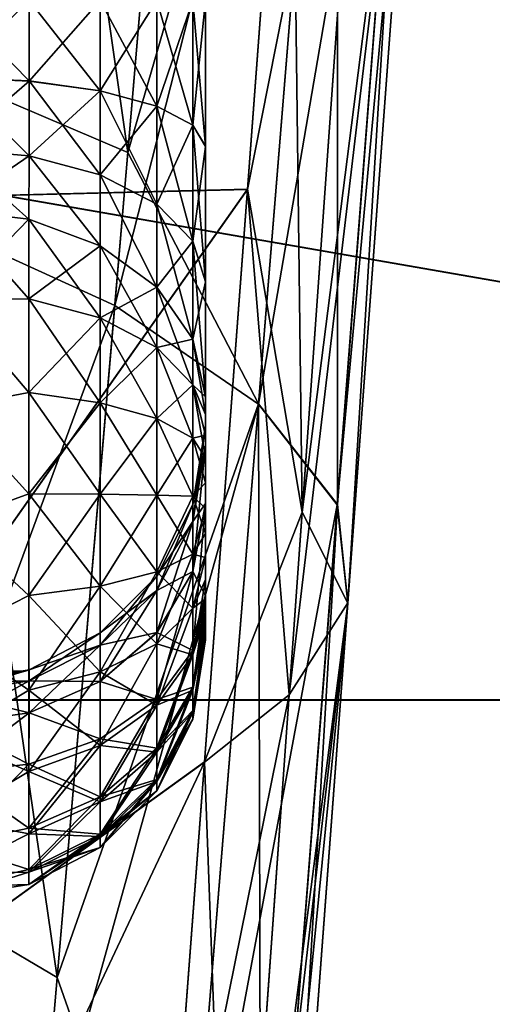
# Model space of a CAD drawing. Header units: metres. Extents: x 59 to 135, y -85 to 115.
# Tile 218 of 256: x 117.284 to 117.834, y 23.261 to 24.408. Entities that reach past the tile are written whole.
import ezdxf

# ---------------------------------------------------------------- set-up
doc = ezdxf.new("R2010")
doc.units = ezdxf.units.M
doc.layers.add('solid_20_404_502_XXX', color=7, linetype='CONTINUOUS')

msp = doc.modelspace()

# ---------------------------------------------------------------- linework, layer by layer
at = {"layer": 'solid_20_404_502_XXX'}
for points in [[(105.599998, 26.231493, 22.931908), (120.64286, 23.616781, 22.578472), (120.718369, 26.233023, 22.932026)], [(105.599998, 26.231493, -22.931908), (120.718346, 26.232264, -22.931967), (120.642845, 23.616135, -22.578346)], [(105.599998, 26.231493, 22.931908), (105.599998, 23.613848, 22.577902), (120.64286, 23.616781, 22.578472)], [(105.599998, 23.613848, -22.577902), (105.599998, 26.231493, -22.931908), (120.642845, 23.616135, -22.578346)], [(117.650909, 25.572853, -9.626405), (116.644714, 25.49914, -11.724545), (116.644714, 24.188635, -11.366299)], [(117.599716, 24.888153, -9.551009), (117.650909, 25.572853, -9.626405), (116.644714, 24.188635, -11.366299)], [(116.644714, 24.188637, 11.366301), (116.644714, 25.499144, 11.724546), (117.599731, 24.888456, 9.551064)], [(117.172745, 24.354574, -7.252942), (117.257713, 25.313801, -7.460116), (117.409569, 24.253695, -7.560806)], [(117.257713, 25.313801, -7.460116), (117.494499, 25.253473, -7.778439), (117.409569, 24.253695, -7.560806)], [(117.409569, 24.253695, -7.560806), (117.494499, 25.253473, -7.778439), (117.654327, 25.0965, -8.122832)], [(117.249893, 25.22526, 7.446433), (117.157524, 24.183399, 7.201903), (117.486694, 25.161171, 7.764019)], [(117.157524, 24.183399, 7.201903), (117.394356, 24.075331, 7.507311), (117.486694, 25.161171, 7.764019)], [(117.486694, 25.161171, 7.764019), (117.394356, 24.075331, 7.507311), (117.654312, 25.096245, 8.122808)], [(117.394356, 24.075331, 7.507311), (117.562004, 23.960455, 7.853347), (117.654312, 25.096245, 8.122808)], [(117.409569, 24.253695, -7.560806), (117.654327, 25.0965, -8.122832), (117.562027, 23.960773, -7.853446)], [(117.654312, 25.096245, 8.122808), (117.562004, 23.960455, 7.853347), (117.746002, 25.033098, 8.508353)], [(117.562027, 23.960773, -7.853446), (117.654327, 25.0965, -8.122832), (117.65374, 23.843733, -8.226183)], [(117.654327, 25.0965, -8.122832), (117.746017, 25.033363, -8.508379), (117.65374, 23.843733, -8.226183)], [(117.562004, 23.960455, 7.853347), (117.653709, 23.843399, 8.226079), (117.746002, 25.033098, 8.508353)], [(117.697853, 25.032398, 9.314299), (117.612946, 23.834816, 9.054875), (117.599731, 24.888456, 9.551064)], [(117.758087, 24.97427, 8.905133), (117.612946, 23.834816, 9.054875), (117.697853, 25.032398, 9.314299)], [(117.746002, 25.033098, 8.508353), (117.653709, 23.843399, 8.226079), (117.758087, 24.97427, 8.905133)], [(117.65374, 23.843733, -8.226183), (117.746017, 25.033363, -8.508379), (117.665817, 23.729225, -8.610611)], [(117.746017, 25.033363, -8.508379), (117.758095, 24.97455, -8.90516), (117.665817, 23.729225, -8.610611)], [(117.758095, 24.97455, -8.90516), (117.690071, 24.922424, -9.297201), (117.597786, 23.621861, -8.991251)], [(117.665817, 23.729225, -8.610611), (117.758095, 24.97455, -8.90516), (117.597786, 23.621861, -8.991251)], [(117.758087, 24.97427, 8.905133), (117.665794, 23.728876, 8.610502), (117.612946, 23.834816, 9.054875)], [(117.653709, 23.843399, 8.226079), (117.665794, 23.728876, 8.610502), (117.758087, 24.97427, 8.905133)], [(117.690071, 24.922424, -9.297201), (117.599716, 24.888153, -9.551009), (117.54892, 24.210491, -9.426991)], [(117.597786, 23.621861, -8.991251), (117.690071, 24.922424, -9.297201), (117.54892, 24.210491, -9.426991)], [(116.644714, 24.188637, 11.366301), (117.599731, 24.888456, 9.551064), (117.54895, 24.210936, 9.427095)], [(117.54892, 24.210491, -9.426991), (117.599716, 24.888153, -9.551009), (116.644714, 24.188635, -11.366299)], [(117.612946, 23.834816, 9.054875), (117.54895, 24.210936, 9.427095), (117.599731, 24.888456, 9.551064)], [(117.294693, 24.430948, 4.463871), (117.202621, 24.341082, 4.491445), (117.202621, 24.430948, 4.479197)], [(117.294693, 24.336979, 4.476678), (117.202621, 24.341082, 4.491445), (117.294693, 24.430948, 4.463871)], [(117.294693, 24.33707, -4.476653), (117.202621, 24.430948, -4.479197), (117.202621, 24.341169, -4.491421)], [(117.294693, 24.430948, -4.463871), (117.202621, 24.430948, -4.479197), (117.294693, 24.33707, -4.476653)], [(117.294693, 24.336979, 4.476678), (117.294693, 24.430948, 4.463871), (117.377602, 24.430948, 4.420987)], [(117.377602, 24.325502, 4.435359), (117.294693, 24.336979, 4.476678), (117.377602, 24.430948, 4.420987)], [(117.294693, 24.430948, -4.463871), (117.294693, 24.33707, -4.476653), (117.377602, 24.325605, -4.43533)], [(117.377602, 24.430948, -4.420987), (117.294693, 24.430948, -4.463871), (117.377602, 24.325605, -4.43533)], [(117.377602, 24.325502, 4.435359), (117.377602, 24.430948, 4.420987), (117.443321, 24.430948, 4.354696)], [(117.443321, 24.307762, 4.371485), (117.377602, 24.325502, 4.435359), (117.443321, 24.430948, 4.354696)], [(117.377602, 24.430948, -4.420987), (117.377602, 24.325605, -4.43533), (117.443321, 24.307882, -4.371452)], [(117.443321, 24.430948, -4.354696), (117.377602, 24.430948, -4.420987), (117.443321, 24.307882, -4.371452)], [(117.443321, 24.307762, 4.371485), (117.443321, 24.430948, 4.354696), (117.485481, 24.430948, 4.271415)], [(117.485481, 24.285475, 4.291243), (117.443321, 24.307762, 4.371485), (117.485481, 24.430948, 4.271415)], [(117.443321, 24.430948, -4.354696), (117.443321, 24.307882, -4.371452), (117.485481, 24.285618, -4.291203)], [(117.485481, 24.430948, -4.271415), (117.443321, 24.430948, -4.354696), (117.485481, 24.285618, -4.291203)], [(117.485481, 24.285475, 4.291243), (117.5, 24.430948, 4.179208), (117.5, 24.260767, 4.202426)], [(117.485481, 24.285475, 4.291243), (117.485481, 24.430948, 4.271415), (117.5, 24.430948, 4.179208)], [(117.485481, 24.430948, -4.271415), (117.5, 24.260933, -4.202381), (117.5, 24.430948, -4.179208)], [(117.485481, 24.430948, -4.271415), (117.485481, 24.285618, -4.291203), (117.5, 24.260933, -4.202381)], [(117.5, 24.260933, -4.202381), (117.5, 24.260767, 4.202426), (117.5, 24.430948, 4.179208)], [(117.5, 24.430948, -4.179208), (117.5, 24.260933, -4.202381), (117.5, 24.430948, 4.179208)], [(117.090523, 23.432259, -6.923679), (117.172745, 24.354574, -7.252942), (117.3274, 23.292801, -7.216055)], [(117.172745, 24.354574, -7.252942), (117.409569, 24.253695, -7.560806), (117.3274, 23.292801, -7.216055)], [(117.294693, 24.249866, -4.514166), (117.202621, 24.341169, -4.491421), (117.202621, 24.257771, -4.527297)], [(117.294693, 24.33707, -4.476653), (117.202621, 24.341169, -4.491421), (117.294693, 24.249866, -4.514166)], [(117.294693, 24.336979, 4.476678), (117.202621, 24.257692, 4.527343), (117.202621, 24.341082, 4.491445)], [(117.294693, 24.249784, 4.514215), (117.202621, 24.257692, 4.527343), (117.294693, 24.336979, 4.476678)], [(117.294693, 24.33707, -4.476653), (117.294693, 24.249866, -4.514166), (117.377602, 24.227751, -4.477424)], [(117.377602, 24.325605, -4.43533), (117.294693, 24.33707, -4.476653), (117.377602, 24.227751, -4.477424)], [(117.294693, 24.249784, 4.514215), (117.294693, 24.336979, 4.476678), (117.377602, 24.325502, 4.435359)], [(117.377602, 24.227659, 4.477479), (117.294693, 24.249784, 4.514215), (117.377602, 24.325502, 4.435359)], [(117.377602, 24.325605, -4.43533), (117.377602, 24.227751, -4.477424), (117.443321, 24.193563, -4.420629)], [(117.443321, 24.307882, -4.371452), (117.377602, 24.325605, -4.43533), (117.443321, 24.193563, -4.420629)], [(117.377602, 24.227659, 4.477479), (117.377602, 24.325502, 4.435359), (117.443321, 24.307762, 4.371485)], [(117.443321, 24.193457, 4.420693), (117.377602, 24.227659, 4.477479), (117.443321, 24.307762, 4.371485)], [(117.443321, 24.307882, -4.371452), (117.443321, 24.193563, -4.420629), (117.485481, 24.150616, -4.349277)], [(117.485481, 24.285618, -4.291203), (117.443321, 24.307882, -4.371452), (117.485481, 24.150616, -4.349277)], [(117.443321, 24.193457, 4.420693), (117.443321, 24.307762, 4.371485), (117.485481, 24.285475, 4.291243)], [(117.485481, 24.15049, 4.349353), (117.443321, 24.193457, 4.420693), (117.485481, 24.285475, 4.291243)], [(117.485481, 24.285618, -4.291203), (117.5, 24.103106, -4.270274), (117.5, 24.260933, -4.202381)], [(117.485481, 24.285618, -4.291203), (117.485481, 24.150616, -4.349277), (117.5, 24.103106, -4.270274)], [(117.485481, 24.15049, 4.349353), (117.485481, 24.285475, 4.291243), (117.5, 24.260767, 4.202426)], [(117.485481, 24.15049, 4.349353), (117.5, 24.260767, 4.202426), (117.5, 24.102957, 4.270363)], [(117.5, 24.260933, -4.202381), (117.5, 24.103106, -4.270274), (117.5, 24.260767, 4.202426)], [(117.5, 24.103106, -4.270274), (117.5, 24.102957, 4.270363), (117.5, 24.260767, 4.202426)], [(117.294426, 24.176027, -4.57366), (117.202621, 24.257771, -4.527297), (117.202621, 24.187092, -4.584136)], [(117.294693, 24.249866, -4.514166), (117.202621, 24.257771, -4.527297), (117.294426, 24.176027, -4.57366)], [(117.294693, 24.249784, 4.514215), (117.202621, 24.187092, 4.584136), (117.202621, 24.257692, 4.527343)], [(117.294693, 24.249784, 4.514215), (117.294426, 24.176027, 4.57366), (117.202621, 24.187092, 4.584136)], [(117.294693, 24.249866, -4.514166), (117.294426, 24.176027, -4.57366), (117.377449, 24.144901, -4.544192)], [(117.294693, 24.249784, 4.514215), (117.377449, 24.144901, 4.544192), (117.294426, 24.176027, 4.57366)], [(117.377602, 24.227751, -4.477424), (117.294693, 24.249866, -4.514166), (117.377449, 24.144901, -4.544192)], [(117.377602, 24.227659, 4.477479), (117.377449, 24.144901, 4.544192), (117.294693, 24.249784, 4.514215)], [(117.3274, 23.292801, -7.216055), (117.409569, 24.253695, -7.560806), (117.562027, 23.960773, -7.853446)], [(117.377602, 24.227751, -4.477424), (117.377449, 24.144901, -4.544192), (117.443268, 24.096737, -4.498593)], [(117.377602, 24.227659, 4.477479), (117.443268, 24.096737, 4.498593), (117.377449, 24.144901, 4.544192)], [(117.443321, 24.193563, -4.420629), (117.377602, 24.227751, -4.477424), (117.443268, 24.096737, -4.498593)], [(117.443321, 24.193457, 4.420693), (117.443268, 24.096737, 4.498593), (117.377602, 24.227659, 4.477479)], [(116.644714, 22.92708, 10.862079), (117.54895, 24.210936, 9.427095), (117.498856, 23.54401, 9.255124)], [(116.644714, 22.92708, 10.862079), (116.644714, 24.188637, 11.366301), (117.54895, 24.210936, 9.427095)], [(117.54892, 24.210491, -9.426991), (116.644714, 24.188635, -11.366299), (116.644714, 22.927078, -10.862077)], [(117.49881, 23.543472, -9.254966), (117.54892, 24.210491, -9.426991), (116.644714, 22.927078, -10.862077)], [(117.597786, 23.621861, -8.991251), (117.54892, 24.210491, -9.426991), (117.49881, 23.543472, -9.254966)], [(117.612946, 23.834816, 9.054875), (117.498856, 23.54401, 9.255124), (117.54895, 24.210936, 9.427095)], [(117.443321, 24.193563, -4.420629), (117.443268, 24.096737, -4.498593), (117.485481, 24.036205, -4.441286)], [(117.485481, 24.15049, 4.349353), (117.443268, 24.096737, 4.498593), (117.443321, 24.193457, 4.420693)], [(117.485481, 24.150616, -4.349277), (117.443321, 24.193563, -4.420629), (117.485481, 24.036205, -4.441286)], [(117.157524, 24.183399, 7.201903), (117.068726, 23.188776, 6.81328), (117.394356, 24.075331, 7.507311)], [(117.294426, 24.083284, 4.648592), (117.202621, 24.08153, 4.667335), (117.202621, 24.187092, 4.584136)], [(117.294426, 24.083284, 4.648592), (117.202621, 24.187092, 4.584136), (117.294426, 24.176027, 4.57366)], [(117.294426, 24.176027, -4.57366), (117.202621, 24.187092, -4.584136), (117.202621, 24.08153, -4.667335)], [(117.294426, 24.176027, -4.57366), (117.202621, 24.08153, -4.667335), (117.294426, 24.083284, -4.648592)], [(117.294426, 24.176027, 4.57366), (117.377449, 24.144901, 4.544192), (117.377449, 24.061014, 4.611971)], [(117.294426, 24.083284, 4.648592), (117.294426, 24.176027, 4.57366), (117.377449, 24.061014, 4.611971)], [(117.294426, 24.176027, -4.57366), (117.294426, 24.083284, -4.648592), (117.377449, 24.144901, -4.544192)], [(117.485481, 24.15049, 4.349353), (117.485481, 24.036205, 4.441286), (117.443268, 24.096737, 4.498593)], [(117.485481, 24.150616, -4.349277), (117.5, 23.969246, -4.377893), (117.5, 24.103106, -4.270274)], [(117.485481, 24.150616, -4.349277), (117.485481, 24.036205, -4.441286), (117.5, 23.969246, -4.377893)], [(117.485481, 24.15049, 4.349353), (117.5, 24.102957, 4.270363), (117.485481, 24.036205, 4.441286)], [(117.294426, 24.083284, -4.648592), (117.377449, 24.061014, -4.611971), (117.377449, 24.144901, -4.544192)], [(117.377449, 24.144901, 4.544192), (117.443268, 24.096737, 4.498593), (117.443268, 24.02655, 4.555302)], [(117.377449, 24.061014, 4.611971), (117.377449, 24.144901, 4.544192), (117.443268, 24.02655, 4.555302)], [(117.377449, 24.144901, -4.544192), (117.377449, 24.061014, -4.611971), (117.443268, 24.096737, -4.498593)], [(117.485481, 24.036205, 4.441286), (117.5, 24.102957, 4.270363), (117.5, 23.969246, 4.377893)], [(117.5, 24.103106, -4.270274), (117.5, 23.969246, -4.377893), (117.5, 24.102957, 4.270363)], [(117.5, 23.969246, -4.377893), (117.5, 23.969246, 4.377893), (117.5, 24.102957, 4.270363)], [(117.377449, 24.061014, -4.611971), (117.443268, 24.02655, -4.555302), (117.443268, 24.096737, -4.498593)], [(117.443268, 24.096737, 4.498593), (117.485481, 24.036205, 4.441286), (117.485481, 23.983236, 4.484082)], [(117.443268, 24.02655, 4.555302), (117.443268, 24.096737, 4.498593), (117.485481, 23.983236, 4.484082)], [(117.443268, 24.096737, -4.498593), (117.443268, 24.02655, -4.555302), (117.485481, 24.036205, -4.441286)], [(117.294426, 23.974089, 4.696471), (117.202621, 24.08153, 4.667335), (117.294426, 24.083284, 4.648592)], [(117.294426, 24.083284, -4.648592), (117.202621, 24.08153, -4.667335), (117.294426, 23.974089, -4.696471)], [(117.294426, 23.974089, 4.696471), (117.202621, 23.956554, 4.716802), (117.202621, 24.08153, 4.667335)], [(117.294426, 23.974089, -4.696471), (117.202621, 24.08153, -4.667335), (117.202621, 23.956553, -4.716802)], [(117.294426, 24.083284, 4.648592), (117.377449, 24.061014, 4.611971), (117.377449, 23.962242, 4.655278)], [(117.294426, 23.974089, 4.696471), (117.294426, 24.083284, 4.648592), (117.377449, 23.962242, 4.655278)], [(117.294426, 24.083284, -4.648592), (117.294426, 23.974089, -4.696471), (117.377449, 24.061014, -4.611971)], [(117.068726, 23.188776, 6.81328), (117.305618, 23.039202, 7.100598), (117.394356, 24.075331, 7.507311)], [(117.394356, 24.075331, 7.507311), (117.305618, 23.039202, 7.100598), (117.562004, 23.960455, 7.853347)], [(117.294426, 23.974089, -4.696471), (117.377449, 23.962242, -4.655278), (117.377449, 24.061014, -4.611971)], [(117.377449, 24.061014, 4.611971), (117.443268, 24.02655, 4.555302), (117.443268, 23.943911, 4.591536)], [(117.377449, 23.962242, 4.655278), (117.377449, 24.061014, 4.611971), (117.443268, 23.943911, 4.591536)], [(117.377449, 24.061014, -4.611971), (117.377449, 23.962242, -4.655278), (117.443268, 24.02655, -4.555302)], [(117.443268, 24.02655, -4.555302), (117.485481, 23.983236, -4.484082), (117.485481, 24.036205, -4.441286)], [(117.485481, 24.036205, 4.441286), (117.5, 23.969246, 4.377893), (117.5, 23.948622, 4.396342)], [(117.485481, 23.983236, 4.484082), (117.485481, 24.036205, 4.441286), (117.5, 23.948622, 4.396342)], [(117.485481, 24.036205, -4.441286), (117.485481, 23.983236, -4.484082), (117.5, 23.969246, -4.377893)], [(117.377449, 23.962242, -4.655278), (117.443268, 23.943911, -4.591536), (117.443268, 24.02655, -4.555302)], [(117.443268, 24.02655, 4.555302), (117.485481, 23.983236, 4.484082), (117.485481, 23.920872, 4.511427)], [(117.443268, 23.943911, 4.591536), (117.443268, 24.02655, 4.555302), (117.485481, 23.920872, 4.511427)], [(117.443268, 24.02655, -4.555302), (117.443268, 23.943911, -4.591536), (117.485481, 23.983236, -4.484082)], [(117.294426, 23.85614, 4.713918), (117.202621, 23.956554, 4.716802), (117.294426, 23.974089, 4.696471)], [(117.294426, 23.974089, -4.696471), (117.202621, 23.956553, -4.716802), (117.294426, 23.85614, -4.713918)], [(117.294426, 23.974089, 4.696471), (117.377449, 23.962242, 4.655278), (117.377449, 23.855555, 4.67106)], [(117.294426, 23.85614, 4.713918), (117.294426, 23.974089, 4.696471), (117.377449, 23.855555, 4.67106)], [(117.294426, 23.974089, -4.696471), (117.294426, 23.85614, -4.713918), (117.377449, 23.962242, -4.655278)], [(117.443268, 23.943911, -4.591536), (117.485481, 23.920872, -4.511427), (117.485481, 23.983236, -4.484082)], [(117.485481, 23.983236, 4.484082), (117.5, 23.948622, 4.396342), (117.5, 23.924633, 4.41124)], [(117.485481, 23.983236, 4.484082), (117.5, 23.924633, 4.41124), (117.5, 23.897787, 4.422081)], [(117.485481, 23.920872, 4.511427), (117.485481, 23.983236, 4.484082), (117.5, 23.897787, 4.422081)], [(117.485481, 23.983236, -4.484082), (117.5, 23.924614, -4.411249), (117.5, 23.948612, -4.396349)], [(117.485481, 23.983236, -4.484082), (117.485481, 23.920872, -4.511427), (117.5, 23.924614, -4.411249)], [(117.485481, 23.983236, -4.484082), (117.5, 23.948612, -4.396349), (117.5, 23.969246, -4.377893)], [(117.294426, 23.85614, -4.713918), (117.377449, 23.855555, -4.67106), (117.377449, 23.962242, -4.655278)], [(117.377449, 23.962242, 4.655278), (117.443268, 23.943911, 4.591536), (117.443268, 23.854647, 4.60474)], [(117.377449, 23.855555, 4.67106), (117.377449, 23.962242, 4.655278), (117.443268, 23.854647, 4.60474)], [(117.377449, 23.962242, -4.655278), (117.377449, 23.855555, -4.67106), (117.443268, 23.943911, -4.591536)], [(117.5, 23.948612, -4.396349), (117.5, 23.948622, 4.396342), (117.5, 23.969246, 4.377893)], [(117.5, 23.969246, -4.377893), (117.5, 23.948612, -4.396349), (117.5, 23.969246, 4.377893)], [(117.294426, 23.85614, 4.713918), (117.202621, 23.822645, 4.72839), (117.202621, 23.956554, 4.716802)], [(117.294426, 23.85614, -4.713918), (117.202621, 23.956553, -4.716802), (117.202621, 23.822645, -4.72839)], [(117.305618, 23.039202, 7.100598), (117.473305, 22.876909, 7.427069), (117.562004, 23.960455, 7.853347)], [(117.3274, 23.292801, -7.216055), (117.562027, 23.960773, -7.853446), (117.473335, 22.877253, -7.427241)], [(117.562004, 23.960455, 7.853347), (117.473305, 22.876909, 7.427069), (117.653709, 23.843399, 8.226079)], [(117.473335, 22.877253, -7.427241), (117.562027, 23.960773, -7.853446), (117.565071, 22.708792, -7.779728)], [(117.562027, 23.960773, -7.853446), (117.65374, 23.843733, -8.226183), (117.565071, 22.708792, -7.779728)], [(117.377449, 23.855555, -4.67106), (117.443268, 23.854647, -4.60474), (117.443268, 23.943911, -4.591536)], [(117.443268, 23.943911, 4.591536), (117.485481, 23.920872, 4.511427), (117.485481, 23.853508, 4.521391)], [(117.443268, 23.854647, 4.60474), (117.443268, 23.943911, 4.591536), (117.485481, 23.853508, 4.521391)], [(117.443268, 23.943911, -4.591536), (117.443268, 23.854647, -4.60474), (117.485481, 23.920872, -4.511427)], [(117.5, 23.935791, 3.684052), (117.5, 23.924633, 4.41124), (117.5, 23.948622, 4.396342)], [(117.5, 23.935791, -3.684052), (117.5, 23.935791, 3.684052), (117.5, 23.948622, 4.396342)], [(117.5, 23.948612, -4.396349), (117.5, 23.935791, -3.684052), (117.5, 23.948622, 4.396342)], [(117.5, 23.948612, -4.396349), (117.5, 23.924614, -4.411249), (117.5, 23.935791, -3.684052)], [(117.485481, 23.843584, 3.684052), (117.5, 23.912619, 3.854067), (117.5, 23.935791, 3.684052)], [(117.485481, 23.843584, -3.684052), (117.5, 23.935791, 3.684052), (117.5, 23.935791, -3.684052)], [(117.485481, 23.843584, -3.684052), (117.485481, 23.843584, 3.684052), (117.5, 23.935791, 3.684052)], [(117.485481, 23.823757, -3.829525), (117.5, 23.935791, -3.684052), (117.5, 23.912573, -3.854232)], [(117.485481, 23.823757, -3.829525), (117.485481, 23.843584, -3.684052), (117.5, 23.935791, -3.684052)], [(117.5, 23.935791, 3.684052), (117.5, 23.912619, 3.854067), (117.5, 23.924633, 4.41124)], [(117.5, 23.924614, -4.411249), (117.5, 23.912573, -3.854232), (117.5, 23.935791, -3.684052)], [(117.443268, 23.854647, -4.60474), (117.485481, 23.853508, -4.521391), (117.485481, 23.920872, -4.511427)], [(117.485481, 23.920872, -4.511427), (117.5, 23.897758, -4.42209), (117.5, 23.924614, -4.411249)], [(117.485481, 23.920872, 4.511427), (117.5, 23.897787, 4.422081), (117.5, 23.868843, 4.428123)], [(117.485481, 23.853508, 4.521391), (117.485481, 23.920872, 4.511427), (117.5, 23.868843, 4.428123)], [(117.485481, 23.920872, -4.511427), (117.5, 23.868807, -4.428127), (117.5, 23.897758, -4.42209)], [(117.485481, 23.920872, -4.511427), (117.485481, 23.853508, -4.521391), (117.5, 23.868807, -4.428127)], [(117.5, 23.912619, 3.854067), (117.5, 23.897787, 4.422081), (117.5, 23.924633, 4.41124)], [(117.5, 23.924614, -4.411249), (117.5, 23.897758, -4.42209), (117.5, 23.912573, -3.854232)], [(117.485481, 23.823797, 3.829383), (117.5, 23.844727, 4.011895), (117.5, 23.912619, 3.854067)], [(117.485481, 23.843584, 3.684052), (117.485481, 23.823797, 3.829383), (117.5, 23.912619, 3.854067)], [(117.485481, 23.765648, -3.964511), (117.5, 23.912573, -3.854232), (117.5, 23.844637, -4.012043)], [(117.485481, 23.765648, -3.964511), (117.485481, 23.823757, -3.829525), (117.5, 23.912573, -3.854232)], [(117.5, 23.912619, 3.854067), (117.5, 23.844727, 4.011895), (117.5, 23.897787, 4.422081)], [(117.5, 23.868807, -4.428127), (117.5, 23.844637, -4.012043), (117.5, 23.912573, -3.854232)], [(117.5, 23.897758, -4.42209), (117.5, 23.868807, -4.428127), (117.5, 23.912573, -3.854232)], [(117.5, 23.844727, 4.011895), (117.5, 23.868843, 4.428123), (117.5, 23.897787, 4.422081)], [(117.485481, 23.853508, 4.521391), (117.5, 23.868843, 4.428123), (117.5, 23.839161, 4.428825)], [(117.485481, 23.853508, -4.521391), (117.5, 23.839123, -4.428823), (117.5, 23.868807, -4.428127)], [(117.5, 23.844727, 4.011895), (117.5, 23.839161, 4.428825), (117.5, 23.868843, 4.428123)], [(117.5, 23.868807, -4.428127), (117.5, 23.839123, -4.428823), (117.5, 23.844637, -4.012043)], [(117.294426, 23.737761, 4.699704), (117.202621, 23.822645, 4.72839), (117.294426, 23.85614, 4.713918)], [(117.294426, 23.85614, -4.713918), (117.202621, 23.822645, -4.72839), (117.294426, 23.737761, -4.699704)], [(117.294426, 23.85614, 4.713918), (117.377449, 23.855555, 4.67106), (117.377449, 23.748476, 4.658203)], [(117.294426, 23.737761, 4.699704), (117.294426, 23.85614, 4.713918), (117.377449, 23.748476, 4.658203)], [(117.294426, 23.85614, -4.713918), (117.294426, 23.737761, -4.699704), (117.377449, 23.855555, -4.67106)], [(117.294426, 23.737761, -4.699704), (117.377449, 23.748476, -4.658203), (117.377449, 23.855555, -4.67106)], [(117.377449, 23.855555, 4.67106), (117.443268, 23.854647, 4.60474), (117.443268, 23.765057, 4.593983)], [(117.377449, 23.748476, 4.658203), (117.377449, 23.855555, 4.67106), (117.443268, 23.765057, 4.593983)], [(117.377449, 23.855555, -4.67106), (117.377449, 23.748476, -4.658203), (117.443268, 23.854647, -4.60474)], [(117.377449, 23.748476, -4.658203), (117.443268, 23.765057, -4.593983), (117.443268, 23.854647, -4.60474)], [(117.443268, 23.854647, 4.60474), (117.485481, 23.853508, 4.521391), (117.485481, 23.785896, 4.513273)], [(117.443268, 23.765057, 4.593983), (117.443268, 23.854647, 4.60474), (117.485481, 23.785896, 4.513273)], [(117.443268, 23.854647, -4.60474), (117.443268, 23.765057, -4.593983), (117.485481, 23.853508, -4.521391)], [(117.443268, 23.765057, -4.593983), (117.485481, 23.785896, -4.513273), (117.485481, 23.853508, -4.521391)], [(117.485481, 23.853508, 4.521391), (117.5, 23.839161, 4.428825), (117.5, 23.809896, 4.424225)], [(117.485481, 23.785896, 4.513273), (117.485481, 23.853508, 4.521391), (117.5, 23.809896, 4.424225)], [(117.485481, 23.853508, -4.521391), (117.485481, 23.785896, -4.513273), (117.5, 23.839123, -4.428823)], [(117.485481, 23.843584, 3.684052), (117.443321, 23.760303, 3.684052), (117.485481, 23.823797, 3.829383)], [(117.443321, 23.760303, -3.684052), (117.443321, 23.760303, 3.684052), (117.485481, 23.843584, 3.684052)], [(117.485481, 23.843584, -3.684052), (117.443321, 23.760303, -3.684052), (117.485481, 23.843584, 3.684052)], [(117.443321, 23.743515, -3.807238), (117.443321, 23.760303, -3.684052), (117.485481, 23.843584, -3.684052)], [(117.485481, 23.823757, -3.829525), (117.443321, 23.743515, -3.807238), (117.485481, 23.843584, -3.684052)], [(117.473305, 22.876909, 7.427069), (117.565041, 22.708433, 7.779548), (117.653709, 23.843399, 8.226079)], [(117.485481, 23.765722, 3.964385), (117.5, 23.737106, 4.145754), (117.5, 23.844727, 4.011895)], [(117.485481, 23.823797, 3.829383), (117.485481, 23.765722, 3.964385), (117.5, 23.844727, 4.011895)], [(117.485481, 23.673714, -4.078795), (117.5, 23.844637, -4.012043), (117.5, 23.737106, -4.145754)], [(117.485481, 23.673714, -4.078795), (117.485481, 23.765648, -3.964511), (117.5, 23.844637, -4.012043)], [(117.485481, 23.785896, -4.513273), (117.5, 23.80986, -4.424216), (117.5, 23.839123, -4.428823)], [(117.5, 23.844727, 4.011895), (117.5, 23.737106, 4.145754), (117.5, 23.839161, 4.428825)], [(117.5, 23.756359, -4.399883), (117.5, 23.737106, -4.145754), (117.5, 23.844637, -4.012043)], [(117.5, 23.781961, -4.414451), (117.5, 23.756359, -4.399883), (117.5, 23.844637, -4.012043)], [(117.5, 23.80986, -4.424216), (117.5, 23.781961, -4.414451), (117.5, 23.844637, -4.012043)], [(117.5, 23.839123, -4.428823), (117.5, 23.80986, -4.424216), (117.5, 23.844637, -4.012043)], [(117.5, 23.737106, 4.145754), (117.5, 23.809896, 4.424225), (117.5, 23.839161, 4.428825)], [(117.653709, 23.843399, 8.226079), (117.565041, 22.708433, 7.779548), (117.665794, 23.728876, 8.610502)], [(117.565071, 22.708792, -7.779728), (117.65374, 23.843733, -8.226183), (117.577164, 22.540928, -8.144033)], [(117.65374, 23.843733, -8.226183), (117.665817, 23.729225, -8.610611), (117.577164, 22.540928, -8.144033)], [(117.612946, 23.834816, 9.054875), (117.530823, 22.683529, 8.643098), (117.498856, 23.54401, 9.255124)], [(117.665794, 23.728876, 8.610502), (117.530823, 22.683529, 8.643098), (117.612946, 23.834816, 9.054875)], [(117.294426, 23.737761, 4.699704), (117.202621, 23.691029, 4.701128), (117.202621, 23.822645, 4.72839)], [(117.294426, 23.737761, -4.699704), (117.202621, 23.822645, -4.72839), (117.202621, 23.691029, -4.701128)], [(117.485481, 23.823797, 3.829383), (117.443321, 23.743547, 3.807117), (117.485481, 23.765722, 3.964385)], [(117.443321, 23.760303, 3.684052), (117.443321, 23.743547, 3.807117), (117.485481, 23.823797, 3.829383)], [(117.443321, 23.694307, -3.921543), (117.443321, 23.743515, -3.807238), (117.485481, 23.823757, -3.829525)], [(117.485481, 23.765648, -3.964511), (117.443321, 23.694307, -3.921543), (117.485481, 23.823757, -3.829525)], [(117.485481, 23.785896, 4.513273), (117.5, 23.809896, 4.424225), (117.5, 23.781996, 4.414466)], [(117.485481, 23.785896, -4.513273), (117.5, 23.781961, -4.414451), (117.5, 23.80986, -4.424216)], [(117.5, 23.737106, 4.145754), (117.5, 23.781996, 4.414466), (117.5, 23.809896, 4.424225)], [(117.443268, 23.765057, 4.593983), (117.485481, 23.785896, 4.513273), (117.485481, 23.722807, 4.487645)], [(117.443268, 23.681458, -4.560022), (117.485481, 23.722807, -4.487645), (117.485481, 23.785896, -4.513273)], [(117.443268, 23.765057, -4.593983), (117.443268, 23.681458, -4.560022), (117.485481, 23.785896, -4.513273)], [(117.485481, 23.722807, 4.487645), (117.485481, 23.785896, 4.513273), (117.5, 23.781996, 4.414466)], [(117.485481, 23.785896, -4.513273), (117.485481, 23.722807, -4.487645), (117.5, 23.781961, -4.414451)], [(117.485481, 23.722807, 4.487645), (117.5, 23.781996, 4.414466), (117.5, 23.756388, 4.399904)], [(117.485481, 23.722807, -4.487645), (117.5, 23.756359, -4.399883), (117.5, 23.781961, -4.414451)], [(117.5, 23.737106, 4.145754), (117.5, 23.756388, 4.399904), (117.5, 23.781996, 4.414466)], [(117.377449, 23.748476, 4.658203), (117.443268, 23.765057, 4.593983), (117.443268, 23.681458, 4.560022)], [(117.377449, 23.648558, -4.617613), (117.443268, 23.681458, -4.560022), (117.443268, 23.765057, -4.593983)], [(117.377449, 23.748476, -4.658203), (117.377449, 23.648558, -4.617613), (117.443268, 23.765057, -4.593983)], [(117.443321, 23.760303, 3.684052), (117.377602, 23.694014, 3.684052), (117.443321, 23.743547, 3.807117)], [(117.377602, 23.694014, -3.684052), (117.377602, 23.694014, 3.684052), (117.443321, 23.760303, 3.684052)], [(117.443321, 23.760303, -3.684052), (117.377602, 23.694014, -3.684052), (117.443321, 23.760303, 3.684052)], [(117.377602, 23.679642, -3.789497), (117.377602, 23.694014, -3.684052), (117.443321, 23.760303, -3.684052)], [(117.443321, 23.743515, -3.807238), (117.377602, 23.679642, -3.789497), (117.443321, 23.760303, -3.684052)], [(117.443268, 23.616407, -4.018263), (117.443321, 23.694307, -3.921543), (117.485481, 23.765648, -3.964511)], [(117.485481, 23.673714, -4.078795), (117.443268, 23.616407, -4.018263), (117.485481, 23.765648, -3.964511)], [(117.443268, 23.681458, 4.560022), (117.443268, 23.765057, 4.593983), (117.485481, 23.722807, 4.487645)], [(117.485481, 23.765722, 3.964385), (117.443321, 23.694372, 3.921436), (117.485481, 23.673714, 4.078795)], [(117.443321, 23.743547, 3.807117), (117.443321, 23.694372, 3.921436), (117.485481, 23.765722, 3.964385)], [(117.485481, 23.765722, 3.964385), (117.485481, 23.673714, 4.078795), (117.5, 23.737106, 4.145754)], [(117.485481, 23.722807, 4.487645), (117.5, 23.756388, 4.399904), (117.5, 23.733908, 4.381118)], [(117.485481, 23.668688, -4.446313), (117.5, 23.733881, -4.381093), (117.5, 23.756359, -4.399883)], [(117.485481, 23.722807, -4.487645), (117.485481, 23.668688, -4.446313), (117.5, 23.756359, -4.399883)], [(117.5, 23.737106, 4.145754), (117.5, 23.733908, 4.381118), (117.5, 23.756388, 4.399904)], [(117.5, 23.756359, -4.399883), (117.5, 23.733881, -4.381093), (117.5, 23.737106, -4.145754)], [(117.294426, 23.737761, 4.699704), (117.377449, 23.748476, 4.658203), (117.377449, 23.648558, 4.617613)], [(117.294426, 23.627295, -4.65483), (117.377449, 23.648558, -4.617613), (117.377449, 23.748476, -4.658203)], [(117.294426, 23.737761, -4.699704), (117.294426, 23.627295, -4.65483), (117.377449, 23.748476, -4.658203)], [(117.377449, 23.648558, 4.617613), (117.377449, 23.748476, 4.658203), (117.443268, 23.681458, 4.560022)], [(117.294426, 23.627295, 4.65483), (117.202621, 23.691029, 4.701128), (117.294426, 23.737761, 4.699704)], [(117.294426, 23.737761, -4.699704), (117.202621, 23.691029, -4.701128), (117.294426, 23.627295, -4.65483)], [(117.294426, 23.627295, 4.65483), (117.294426, 23.737761, 4.699704), (117.377449, 23.648558, 4.617613)], [(117.443321, 23.743547, 3.807117), (117.377602, 23.67967, 3.789394), (117.443321, 23.694372, 3.921436)], [(117.377602, 23.694014, 3.684052), (117.377602, 23.67967, 3.789394), (117.443321, 23.743547, 3.807117)], [(117.377602, 23.63752, -3.887341), (117.377602, 23.679642, -3.789497), (117.443321, 23.743515, -3.807238)], [(117.443321, 23.694307, -3.921543), (117.377602, 23.63752, -3.887341), (117.443321, 23.743515, -3.807238)], [(117.485481, 23.630919, 4.131763), (117.5, 23.718651, 4.166388), (117.5, 23.737106, 4.145754)], [(117.485481, 23.630919, 4.131763), (117.5, 23.737106, 4.145754), (117.485481, 23.673714, 4.078795)], [(117.485481, 23.673714, -4.078795), (117.5, 23.737106, -4.145754), (117.5, 23.718658, -4.166379)], [(117.485481, 23.668688, 4.446313), (117.5, 23.733908, 4.381118), (117.5, 23.715117, 4.358642)], [(117.485481, 23.668688, 4.446313), (117.485481, 23.722807, 4.487645), (117.5, 23.733908, 4.381118)], [(117.485481, 23.627356, -4.392194), (117.5, 23.715096, -4.358612), (117.5, 23.733881, -4.381093)], [(117.485481, 23.668688, -4.446313), (117.485481, 23.627356, -4.392194), (117.5, 23.733881, -4.381093)], [(117.5, 23.737106, 4.145754), (117.5, 23.718651, 4.166388), (117.5, 23.733908, 4.381118)], [(117.5, 23.733881, -4.381093), (117.5, 23.718658, -4.166379), (117.5, 23.737106, -4.145754)], [(117.5, 23.718651, 4.166388), (117.5, 23.715117, 4.358642), (117.5, 23.733908, 4.381118)], [(117.5, 23.733881, -4.381093), (117.5, 23.715096, -4.358612), (117.5, 23.718658, -4.166379)], [(117.443268, 23.681458, 4.560022), (117.485481, 23.722807, 4.487645), (117.485481, 23.668688, 4.446313)], [(117.443268, 23.609745, -4.505255), (117.485481, 23.668688, -4.446313), (117.485481, 23.722807, -4.487645)], [(117.443268, 23.681458, -4.560022), (117.443268, 23.609745, -4.505255), (117.485481, 23.722807, -4.487645)], [(117.665817, 23.729225, -8.610611), (117.597786, 23.621861, -8.991251), (117.509117, 22.380421, -8.505488)], [(117.577164, 22.540928, -8.144033), (117.665817, 23.729225, -8.610611), (117.509117, 22.380421, -8.505488)], [(117.665794, 23.728876, 8.610502), (117.577133, 22.540552, 8.143845), (117.530823, 22.683529, 8.643098)], [(117.565041, 22.708433, 7.779548), (117.577133, 22.540552, 8.143845), (117.665794, 23.728876, 8.610502)], [(117.485481, 23.630919, -4.131763), (117.5, 23.718658, -4.166379), (117.5, 23.70376, -4.190367)], [(117.485481, 23.630919, -4.131763), (117.485481, 23.673714, -4.078795), (117.5, 23.718658, -4.166379)], [(117.485481, 23.630919, 4.131763), (117.5, 23.703751, 4.190385), (117.5, 23.718651, 4.166388)], [(117.485481, 23.627356, 4.392194), (117.5, 23.715117, 4.358642), (117.5, 23.700548, 4.333038)], [(117.485481, 23.627356, 4.392194), (117.485481, 23.668688, 4.446313), (117.5, 23.715117, 4.358642)], [(117.485481, 23.627356, -4.392194), (117.5, 23.700533, -4.333004), (117.5, 23.715096, -4.358612)], [(117.5, 23.715096, -4.358612), (117.5, 23.70376, -4.190367), (117.5, 23.718658, -4.166379)], [(117.5, 23.718651, 4.166388), (117.5, 23.703751, 4.190385), (117.5, 23.715117, 4.358642)], [(117.5, 23.703751, 4.190385), (117.5, 23.700548, 4.333038), (117.5, 23.715117, 4.358642)], [(117.5, 23.715096, -4.358612), (117.5, 23.700533, -4.333004), (117.5, 23.70376, -4.190367)], [(117.485481, 23.630919, -4.131763), (117.5, 23.70376, -4.190367), (117.5, 23.692919, -4.217213)], [(117.485481, 23.603573, 4.194129), (117.5, 23.692909, 4.217242), (117.5, 23.703751, 4.190385)], [(117.485481, 23.630919, 4.131763), (117.485481, 23.603573, 4.194129), (117.5, 23.703751, 4.190385)], [(117.485481, 23.601727, 4.329104), (117.5, 23.700548, 4.333038), (117.5, 23.690784, 4.30514)], [(117.485481, 23.601727, 4.329104), (117.485481, 23.627356, 4.392194), (117.5, 23.700548, 4.333038)], [(117.485481, 23.601727, -4.329104), (117.5, 23.690775, -4.305103), (117.5, 23.700533, -4.333004)], [(117.485481, 23.627356, -4.392194), (117.485481, 23.601727, -4.329104), (117.5, 23.700533, -4.333004)], [(117.5, 23.700533, -4.333004), (117.5, 23.692919, -4.217213), (117.5, 23.70376, -4.190367)], [(117.5, 23.703751, 4.190385), (117.5, 23.692909, 4.217242), (117.5, 23.700548, 4.333038)], [(117.5, 23.692909, 4.217242), (117.5, 23.690784, 4.30514), (117.5, 23.700548, 4.333038)], [(117.5, 23.700533, -4.333004), (117.5, 23.690775, -4.305103), (117.5, 23.692919, -4.217213)], [(117.294426, 23.627295, 4.65483), (117.202621, 23.572742, 4.6373), (117.202621, 23.691029, 4.701128)], [(117.294426, 23.627295, -4.65483), (117.202621, 23.691029, -4.701128), (117.202621, 23.572742, -4.6373)], [(117.377602, 23.694014, 3.684052), (117.294693, 23.651129, 3.684052), (117.377602, 23.67967, 3.789394)], [(117.294693, 23.651129, -3.684052), (117.294693, 23.651129, 3.684052), (117.377602, 23.694014, 3.684052)], [(117.377602, 23.694014, -3.684052), (117.294693, 23.651129, -3.684052), (117.377602, 23.694014, 3.684052)], [(117.294693, 23.638321, -3.77802), (117.294693, 23.651129, -3.684052), (117.377602, 23.694014, -3.684052)], [(117.377602, 23.679642, -3.789497), (117.294693, 23.638321, -3.77802), (117.377602, 23.694014, -3.684052)], [(117.443321, 23.694372, 3.921436), (117.377602, 23.637575, 3.887249), (117.443268, 23.616407, 4.018263)], [(117.377602, 23.67967, 3.789394), (117.377602, 23.637575, 3.887249), (117.443321, 23.694372, 3.921436)], [(117.443268, 23.616407, -4.018263), (117.377602, 23.63752, -3.887341), (117.443321, 23.694307, -3.921543)], [(117.443321, 23.694372, 3.921436), (117.443268, 23.616407, 4.018263), (117.485481, 23.673714, 4.078795)], [(117.485481, 23.603573, -4.194129), (117.5, 23.692919, -4.217213), (117.5, 23.686876, -4.246157)], [(117.485481, 23.603573, -4.194129), (117.485481, 23.630919, -4.131763), (117.5, 23.692919, -4.217213)], [(117.485481, 23.603573, 4.194129), (117.5, 23.686872, 4.246194), (117.5, 23.692909, 4.217242)], [(117.485481, 23.601727, 4.329104), (117.5, 23.690784, 4.30514), (117.5, 23.686178, 4.275878)], [(117.485481, 23.593609, -4.261493), (117.5, 23.686174, -4.275839), (117.5, 23.690775, -4.305103)], [(117.485481, 23.601727, -4.329104), (117.485481, 23.593609, -4.261493), (117.5, 23.690775, -4.305103)], [(117.485481, 23.593609, -4.261493), (117.5, 23.686876, -4.246157), (117.5, 23.686174, -4.275839)], [(117.485481, 23.593609, -4.261493), (117.485481, 23.603573, -4.194129), (117.5, 23.686876, -4.246157)], [(117.485481, 23.593609, 4.261493), (117.5, 23.686178, 4.275878), (117.5, 23.686872, 4.246194)], [(117.485481, 23.603573, 4.194129), (117.485481, 23.593609, 4.261493), (117.5, 23.686872, 4.246194)], [(117.5, 23.690775, -4.305103), (117.5, 23.686876, -4.246157), (117.5, 23.692919, -4.217213)], [(117.5, 23.692909, 4.217242), (117.5, 23.686872, 4.246194), (117.5, 23.690784, 4.30514)], [(117.5, 23.686872, 4.246194), (117.5, 23.686178, 4.275878), (117.5, 23.690784, 4.30514)], [(117.5, 23.690775, -4.305103), (117.5, 23.686174, -4.275839), (117.5, 23.686876, -4.246157)], [(117.377602, 23.67967, 3.789394), (117.294693, 23.638348, 3.777929), (117.377602, 23.637575, 3.887249)], [(117.294693, 23.651129, 3.684052), (117.294693, 23.638348, 3.777929), (117.377602, 23.67967, 3.789394)], [(117.294693, 23.600784, -3.865215), (117.294693, 23.638321, -3.77802), (117.377602, 23.679642, -3.789497)], [(117.377602, 23.63752, -3.887341), (117.294693, 23.600784, -3.865215), (117.377602, 23.679642, -3.789497)], [(117.377449, 23.648558, 4.617613), (117.443268, 23.681458, 4.560022), (117.443268, 23.609745, 4.505255)], [(117.377449, 23.562845, -4.552155), (117.443268, 23.609745, -4.505255), (117.443268, 23.681458, -4.560022)], [(117.377449, 23.648558, -4.617613), (117.377449, 23.562845, -4.552155), (117.443268, 23.681458, -4.560022)], [(117.443268, 23.609745, 4.505255), (117.443268, 23.681458, 4.560022), (117.485481, 23.668688, 4.446313)], [(117.485481, 23.593609, 4.261493), (117.485481, 23.601727, 4.329104), (117.5, 23.686178, 4.275878)], [(117.443268, 23.559698, 4.08845), (117.485481, 23.673714, 4.078795), (117.443268, 23.616407, 4.018263)], [(117.443268, 23.559698, 4.08845), (117.485481, 23.630919, 4.131763), (117.485481, 23.673714, 4.078795)], [(117.485481, 23.630919, -4.131763), (117.443268, 23.616407, -4.018263), (117.485481, 23.673714, -4.078795)], [(117.443268, 23.609745, 4.505255), (117.485481, 23.668688, 4.446313), (117.485481, 23.627356, 4.392194)], [(117.443268, 23.554977, -4.433542), (117.485481, 23.627356, -4.392194), (117.485481, 23.668688, -4.446313)], [(117.443268, 23.609745, -4.505255), (117.443268, 23.554977, -4.433542), (117.485481, 23.668688, -4.446313)], [(117.290184, 23.64967, -2.478123), (117.290184, 23.649668, -2.521932), (105.300003, 23.645153, -2.414865)], [(117.282585, 23.647381, -2.437428), (117.290184, 23.64967, -2.478123), (105.300003, 23.645153, -2.414865)], [(117.290184, 23.64967, 2.521877), (117.290184, 23.649668, 2.478068), (105.300003, 23.645153, 2.585135)], [(117.282585, 23.647381, 2.562572), (117.290184, 23.64967, 2.521877), (105.300003, 23.645153, 2.585135)], [(117.290184, 23.649668, -2.521932), (117.282532, 23.647369, -2.562721), (105.300003, 23.645153, -2.414865)], [(117.290184, 23.649668, 2.478068), (117.282532, 23.647369, 2.437279), (105.300003, 23.645153, 2.585135)], [(117.294693, 23.651129, -3.684052), (117.202621, 23.635803, -3.684052), (117.290184, 23.649668, -2.521932)], [(117.294693, 23.651129, 3.684052), (117.227737, 23.637077, 2.638732), (117.202621, 23.635803, 2.645237)], [(117.202621, 23.635803, 3.164571), (117.294693, 23.651129, 3.684052), (117.202621, 23.635803, 2.645237)], [(117.294693, 23.651129, 3.684052), (117.202621, 23.635803, 3.684052), (117.294693, 23.638348, 3.777929)], [(117.202621, 23.635803, 3.164571), (117.202621, 23.635803, 3.684052), (117.294693, 23.651129, 3.684052)], [(117.294693, 23.651129, -3.684052), (117.202621, 23.623554, -3.773919), (117.202621, 23.635803, -3.684052)], [(117.294693, 23.638321, -3.77802), (117.202621, 23.623554, -3.773919), (117.294693, 23.651129, -3.684052)], [(117.202621, 23.635803, -3.684052), (117.282532, 23.647369, -2.562721), (117.290184, 23.649668, -2.521932)], [(117.294693, 23.651129, 3.684052), (117.249893, 23.639969, 2.622233), (117.227737, 23.637077, 2.638732)], [(117.294693, 23.651129, 3.684052), (117.268707, 23.643766, 2.596483), (117.249893, 23.639969, 2.622233)], [(117.294693, 23.651129, 3.684052), (117.282585, 23.647381, 2.562572), (117.268707, 23.643766, 2.596483)], [(117.290184, 23.649668, 2.478068), (117.282585, 23.647381, -2.437428), (117.282532, 23.647369, 2.437279)], [(117.294693, 23.651129, 3.684052), (117.290184, 23.64967, 2.521877), (117.282585, 23.647381, 2.562572)], [(117.290184, 23.649668, 2.478068), (117.290184, 23.64967, -2.478123), (117.282585, 23.647381, -2.437428)], [(117.290184, 23.64967, -2.478123), (117.294693, 23.651129, 3.684052), (117.294693, 23.651129, -3.684052)], [(117.294693, 23.651129, -3.684052), (117.290184, 23.649668, -2.521932), (117.290184, 23.64967, -2.478123)], [(117.290184, 23.649668, 2.478068), (117.290184, 23.64967, 2.521877), (117.294693, 23.651129, 3.684052)], [(117.294693, 23.651129, 3.684052), (117.290184, 23.64967, -2.478123), (117.290184, 23.649668, 2.478068)], [(117.294426, 23.627295, 4.65483), (117.377449, 23.648558, 4.617613), (117.377449, 23.562845, 4.552155)], [(117.294426, 23.532537, -4.582463), (117.377449, 23.562845, -4.552155), (117.377449, 23.648558, -4.617613)], [(117.294426, 23.627295, -4.65483), (117.294426, 23.532537, -4.582463), (117.377449, 23.648558, -4.617613)], [(117.377449, 23.562845, 4.552155), (117.377449, 23.648558, 4.617613), (117.443268, 23.609745, 4.505255)], [(117.294693, 23.638348, 3.777929), (117.202621, 23.635803, 3.684052), (117.202621, 23.623579, 3.773831)], [(117.294693, 23.638348, 3.777929), (117.202621, 23.623579, 3.773831), (117.294693, 23.600834, 3.865133)], [(117.294693, 23.638321, -3.77802), (117.202621, 23.587656, -3.857308), (117.202621, 23.623554, -3.773919)], [(117.294693, 23.600784, -3.865215), (117.202621, 23.587656, -3.857308), (117.294693, 23.638321, -3.77802)], [(117.294693, 23.638348, 3.777929), (117.294693, 23.600834, 3.865133), (117.377602, 23.637575, 3.887249)], [(117.377602, 23.637575, 3.887249), (117.294693, 23.600834, 3.865133), (117.377449, 23.570808, 3.970098)], [(117.377449, 23.570808, -3.970098), (117.294693, 23.600784, -3.865215), (117.377602, 23.63752, -3.887341)], [(117.377602, 23.637575, 3.887249), (117.377449, 23.570808, 3.970098), (117.443268, 23.616407, 4.018263)], [(117.443268, 23.616407, -4.018263), (117.377449, 23.570808, -3.970098), (117.377602, 23.63752, -3.887341)], [(117.443268, 23.523464, 4.17109), (117.485481, 23.603573, 4.194129), (117.485481, 23.630919, 4.131763)], [(117.443268, 23.559698, 4.08845), (117.443268, 23.523464, 4.17109), (117.485481, 23.630919, 4.131763)], [(117.443268, 23.559698, -4.08845), (117.443268, 23.616407, -4.018263), (117.485481, 23.630919, -4.131763)], [(117.443268, 23.559698, -4.08845), (117.485481, 23.630919, -4.131763), (117.485481, 23.603573, -4.194129)], [(117.294426, 23.532537, 4.582463), (117.202621, 23.572742, 4.6373), (117.294426, 23.627295, 4.65483)], [(117.294426, 23.627295, -4.65483), (117.202621, 23.572742, -4.6373), (117.294426, 23.532537, -4.582463)], [(117.294693, 23.600834, 3.865133), (117.202621, 23.623579, 3.773831), (117.202621, 23.587704, 3.85723)], [(117.294426, 23.532537, 4.582463), (117.294426, 23.627295, 4.65483), (117.377449, 23.562845, 4.552155)], [(117.443268, 23.554977, 4.433542), (117.485481, 23.627356, 4.392194), (117.485481, 23.601727, 4.329104)], [(117.443268, 23.554977, 4.433542), (117.443268, 23.609745, 4.505255), (117.485481, 23.627356, 4.392194)], [(117.443268, 23.521017, -4.349943), (117.485481, 23.601727, -4.329104), (117.485481, 23.627356, -4.392194)], [(117.443268, 23.554977, -4.433542), (117.443268, 23.521017, -4.349943), (117.485481, 23.627356, -4.392194)], [(117.597786, 23.621861, -8.991251), (117.49881, 23.543472, -9.254966), (117.449646, 22.890488, -9.035853)], [(117.509117, 22.380421, -8.505488), (117.597786, 23.621861, -8.991251), (117.449646, 22.890488, -9.035853)], [(105.599998, 23.613848, 22.577902), (120.585014, 21.058552, 21.927525), (120.64286, 23.616781, 22.578472)], [(105.599998, 23.613848, -22.577902), (120.642845, 23.616135, -22.578346), (120.585007, 21.057961, -21.927338)], [(105.599998, 23.613848, 22.577902), (105.599998, 21.054054, 21.9261), (120.585014, 21.058552, 21.927525)], [(105.599998, 21.054054, -21.9261), (105.599998, 23.613848, -22.577902), (120.585007, 21.057961, -21.927338)], [(117.377449, 23.503029, 4.053987), (117.443268, 23.616407, 4.018263), (117.377449, 23.570808, 3.970098)], [(117.377449, 23.503029, 4.053987), (117.443268, 23.559698, 4.08845), (117.443268, 23.616407, 4.018263)], [(117.443268, 23.559698, -4.08845), (117.377449, 23.570808, -3.970098), (117.443268, 23.616407, -4.018263)], [(117.377449, 23.562845, 4.552155), (117.443268, 23.609745, 4.505255), (117.443268, 23.554977, 4.433542)], [(117.377449, 23.497387, -4.466443), (117.443268, 23.554977, -4.433542), (117.443268, 23.609745, -4.505255)], [(117.377449, 23.562845, -4.552155), (117.377449, 23.497387, -4.466443), (117.443268, 23.609745, -4.505255)], [(117.294693, 23.600834, 3.865133), (117.202621, 23.587704, 3.85723), (117.294426, 23.54134, 3.938972)], [(117.294693, 23.600784, -3.865215), (117.202621, 23.530865, -3.927907), (117.202621, 23.587656, -3.857308)], [(117.294426, 23.54134, -3.938972), (117.202621, 23.530865, -3.927907), (117.294693, 23.600784, -3.865215)], [(117.294693, 23.600834, 3.865133), (117.294426, 23.54134, 3.938972), (117.377449, 23.570808, 3.970098)], [(117.377449, 23.570808, -3.970098), (117.294426, 23.54134, -3.938972), (117.294693, 23.600784, -3.865215)], [(117.443268, 23.51026, 4.260353), (117.485481, 23.593609, 4.261493), (117.485481, 23.603573, 4.194129)], [(117.443268, 23.523464, 4.17109), (117.443268, 23.51026, 4.260353), (117.485481, 23.603573, 4.194129)], [(117.443268, 23.523464, -4.17109), (117.485481, 23.603573, -4.194129), (117.485481, 23.593609, -4.261493)], [(117.443268, 23.523464, -4.17109), (117.443268, 23.559698, -4.08845), (117.485481, 23.603573, -4.194129)], [(117.443268, 23.521017, 4.349943), (117.485481, 23.601727, 4.329104), (117.485481, 23.593609, 4.261493)], [(117.443268, 23.521017, 4.349943), (117.443268, 23.554977, 4.433542), (117.485481, 23.601727, 4.329104)], [(117.443268, 23.51026, -4.260353), (117.485481, 23.593609, -4.261493), (117.485481, 23.601727, -4.329104)], [(117.443268, 23.521017, -4.349943), (117.443268, 23.51026, -4.260353), (117.485481, 23.601727, -4.329104)], [(117.294426, 23.54134, 3.938972), (117.202621, 23.587704, 3.85723), (117.202621, 23.530865, 3.927907)], [(117.443268, 23.51026, 4.260353), (117.443268, 23.521017, 4.349943), (117.485481, 23.593609, 4.261493)], [(117.443268, 23.51026, -4.260353), (117.443268, 23.523464, -4.17109), (117.485481, 23.593609, -4.261493)], [(117.294426, 23.532537, 4.582463), (117.202621, 23.477701, 4.542258), (117.202621, 23.572742, 4.6373)], [(117.294426, 23.532537, -4.582463), (117.202621, 23.572742, -4.6373), (117.202621, 23.477701, -4.542258)], [(117.294426, 23.466408, 4.031715), (117.377449, 23.570808, 3.970098), (117.294426, 23.54134, 3.938972)], [(117.294426, 23.466408, 4.031715), (117.377449, 23.503029, 4.053987), (117.377449, 23.570808, 3.970098)], [(117.377449, 23.503029, -4.053987), (117.294426, 23.54134, -3.938972), (117.377449, 23.570808, -3.970098)], [(117.294426, 23.532537, 4.582463), (117.377449, 23.562845, 4.552155), (117.377449, 23.497387, 4.466443)], [(117.294426, 23.460171, -4.487705), (117.377449, 23.497387, -4.466443), (117.377449, 23.562845, -4.552155)], [(117.294426, 23.532537, -4.582463), (117.294426, 23.460171, -4.487705), (117.377449, 23.562845, -4.552155)], [(117.377449, 23.503029, -4.053987), (117.377449, 23.570808, -3.970098), (117.443268, 23.559698, -4.08845)], [(117.377449, 23.497387, 4.466443), (117.377449, 23.562845, 4.552155), (117.443268, 23.554977, 4.433542)], [(117.377449, 23.459723, 4.152758), (117.443268, 23.523464, 4.17109), (117.443268, 23.559698, 4.08845)], [(117.377449, 23.503029, 4.053987), (117.377449, 23.459723, 4.152758), (117.443268, 23.559698, 4.08845)], [(117.377449, 23.503029, -4.053987), (117.443268, 23.559698, -4.08845), (117.443268, 23.523464, -4.17109)], [(117.377449, 23.497387, 4.466443), (117.443268, 23.554977, 4.433542), (117.443268, 23.521017, 4.349943)], [(117.377449, 23.456797, -4.366524), (117.443268, 23.521017, -4.349943), (117.443268, 23.554977, -4.433542)], [(117.377449, 23.497387, -4.466443), (117.377449, 23.456797, -4.366524), (117.443268, 23.554977, -4.433542)], [(116.644714, 22.92708, 10.862079), (117.498856, 23.54401, 9.255124), (117.449692, 22.891029, 9.036056)], [(117.49881, 23.543472, -9.254966), (116.644714, 22.927078, -10.862077), (116.644714, 21.730671, -10.218355)], [(117.449646, 22.890488, -9.035853), (117.49881, 23.543472, -9.254966), (116.644714, 21.730671, -10.218355)], [(117.294426, 23.54134, 3.938972), (117.202621, 23.530865, 3.927907), (117.202621, 23.447666, 4.033471)], [(117.294426, 23.466408, 4.031715), (117.294426, 23.54134, 3.938972), (117.202621, 23.447666, 4.033471)], [(117.294426, 23.466408, -4.031715), (117.202621, 23.530865, -3.927907), (117.294426, 23.54134, -3.938972)], [(117.294426, 23.466408, -4.031715), (117.294426, 23.54134, -3.938972), (117.377449, 23.503029, -4.053987)], [(117.530823, 22.683529, 8.643098), (117.449692, 22.891029, 9.036056), (117.498856, 23.54401, 9.255124)], [(117.294426, 23.460171, 4.487705), (117.202621, 23.477701, 4.542258), (117.294426, 23.532537, 4.582463)], [(117.294426, 23.532537, -4.582463), (117.202621, 23.477701, -4.542258), (117.294426, 23.460171, -4.487705)], [(117.294426, 23.466408, -4.031715), (117.202621, 23.447666, -4.033471), (117.202621, 23.530865, -3.927907)], [(117.294426, 23.460171, 4.487705), (117.294426, 23.532537, 4.582463), (117.377449, 23.497387, 4.466443)], [(117.377449, 23.443941, 4.259445), (117.443268, 23.51026, 4.260353), (117.443268, 23.523464, 4.17109)], [(117.377449, 23.459723, 4.152758), (117.377449, 23.443941, 4.259445), (117.443268, 23.523464, 4.17109)], [(117.377449, 23.459723, -4.152758), (117.443268, 23.523464, -4.17109), (117.443268, 23.51026, -4.260353)], [(117.377449, 23.459723, -4.152758), (117.377449, 23.503029, -4.053987), (117.443268, 23.523464, -4.17109)], [(117.377449, 23.456797, 4.366524), (117.443268, 23.521017, 4.349943), (117.443268, 23.51026, 4.260353)], [(117.377449, 23.456797, 4.366524), (117.377449, 23.497387, 4.466443), (117.443268, 23.521017, 4.349943)], [(117.377449, 23.443941, -4.259445), (117.443268, 23.51026, -4.260353), (117.443268, 23.521017, -4.349943)], [(117.377449, 23.456797, -4.366524), (117.377449, 23.443941, -4.259445), (117.443268, 23.521017, -4.349943)], [(117.377449, 23.443941, 4.259445), (117.377449, 23.456797, 4.366524), (117.443268, 23.51026, 4.260353)], [(117.377449, 23.443941, -4.259445), (117.377449, 23.459723, -4.152758), (117.443268, 23.51026, -4.260353)], [(117.294426, 23.41853, 4.140911), (117.377449, 23.459723, 4.152758), (117.377449, 23.503029, 4.053987)], [(117.294426, 23.466408, 4.031715), (117.294426, 23.41853, 4.140911), (117.377449, 23.503029, 4.053987)], [(117.294426, 23.466408, -4.031715), (117.377449, 23.503029, -4.053987), (117.377449, 23.459723, -4.152758)], [(117.294426, 23.460171, 4.487705), (117.377449, 23.497387, 4.466443), (117.377449, 23.456797, 4.366524)], [(117.294426, 23.415297, -4.37724), (117.377449, 23.456797, -4.366524), (117.377449, 23.497387, -4.466443)], [(117.294426, 23.460171, -4.487705), (117.294426, 23.415297, -4.37724), (117.377449, 23.497387, -4.466443)], [(117.294426, 23.460171, 4.487705), (117.202621, 23.413872, 4.423971), (117.202621, 23.477701, 4.542258)], [(117.294426, 23.460171, -4.487705), (117.202621, 23.477701, -4.542258), (117.202621, 23.413872, -4.423971)], [(117.294426, 23.466408, 4.031715), (117.202621, 23.447666, 4.033471), (117.294426, 23.41853, 4.140911)], [(117.294426, 23.41853, -4.140911), (117.202621, 23.447666, -4.033471), (117.294426, 23.466408, -4.031715)], [(117.294426, 23.415297, 4.37724), (117.202621, 23.413872, 4.423971), (117.294426, 23.460171, 4.487705)], [(117.294426, 23.460171, -4.487705), (117.202621, 23.413872, -4.423971), (117.294426, 23.415297, -4.37724)], [(117.294426, 23.41853, -4.140911), (117.294426, 23.466408, -4.031715), (117.377449, 23.459723, -4.152758)], [(117.294426, 23.415297, 4.37724), (117.294426, 23.460171, 4.487705), (117.377449, 23.456797, 4.366524)], [(117.294426, 23.401083, 4.258859), (117.377449, 23.443941, 4.259445), (117.377449, 23.459723, 4.152758)], [(117.294426, 23.41853, 4.140911), (117.294426, 23.401083, 4.258859), (117.377449, 23.459723, 4.152758)], [(117.294426, 23.41853, -4.140911), (117.377449, 23.459723, -4.152758), (117.377449, 23.443941, -4.259445)], [(117.294426, 23.41853, 4.140911), (117.202621, 23.447666, 4.033471), (117.202621, 23.398197, 4.158446)], [(117.294426, 23.41853, -4.140911), (117.202621, 23.398197, -4.158446), (117.202621, 23.447666, -4.033471)], [(117.294426, 23.415297, 4.37724), (117.377449, 23.456797, 4.366524), (117.377449, 23.443941, 4.259445)], [(117.294426, 23.401083, -4.258859), (117.377449, 23.443941, -4.259445), (117.377449, 23.456797, -4.366524)], [(117.294426, 23.415297, -4.37724), (117.294426, 23.401083, -4.258859), (117.377449, 23.456797, -4.366524)], [(117.294426, 23.401083, 4.258859), (117.294426, 23.415297, 4.37724), (117.377449, 23.443941, 4.259445)], [(117.294426, 23.401083, -4.258859), (117.294426, 23.41853, -4.140911), (117.377449, 23.443941, -4.259445)], [(117.090523, 23.432259, -6.923679), (117.3274, 23.292801, -7.216055), (117.249374, 22.386194, -6.750592)], [(117.294426, 23.41853, 4.140911), (117.202621, 23.398197, 4.158446), (117.294426, 23.401083, 4.258859)], [(117.294426, 23.401083, -4.258859), (117.202621, 23.398197, -4.158446), (117.294426, 23.41853, -4.140911)], [(117.294426, 23.415297, 4.37724), (117.202621, 23.38661, 4.292356), (117.202621, 23.413872, 4.423971)], [(117.294426, 23.401083, 4.258859), (117.202621, 23.38661, 4.292356), (117.294426, 23.415297, 4.37724)], [(117.294426, 23.415297, -4.37724), (117.202621, 23.413872, -4.423971), (117.202621, 23.38661, -4.292356)], [(117.294426, 23.415297, -4.37724), (117.202621, 23.38661, -4.292356), (117.294426, 23.401083, -4.258859)], [(117.294426, 23.401083, 4.258859), (117.202621, 23.398197, 4.158446), (117.202621, 23.38661, 4.292356)], [(117.294426, 23.401083, -4.258859), (117.202621, 23.38661, -4.292356), (117.202621, 23.398197, -4.158446)], [(117.249374, 22.386194, -6.750592), (117.3274, 23.292801, -7.216055), (117.473335, 22.877253, -7.427241)]]:
    msp.add_3dface(points, dxfattribs=at)

doc.saveas('drawing.dxf')
